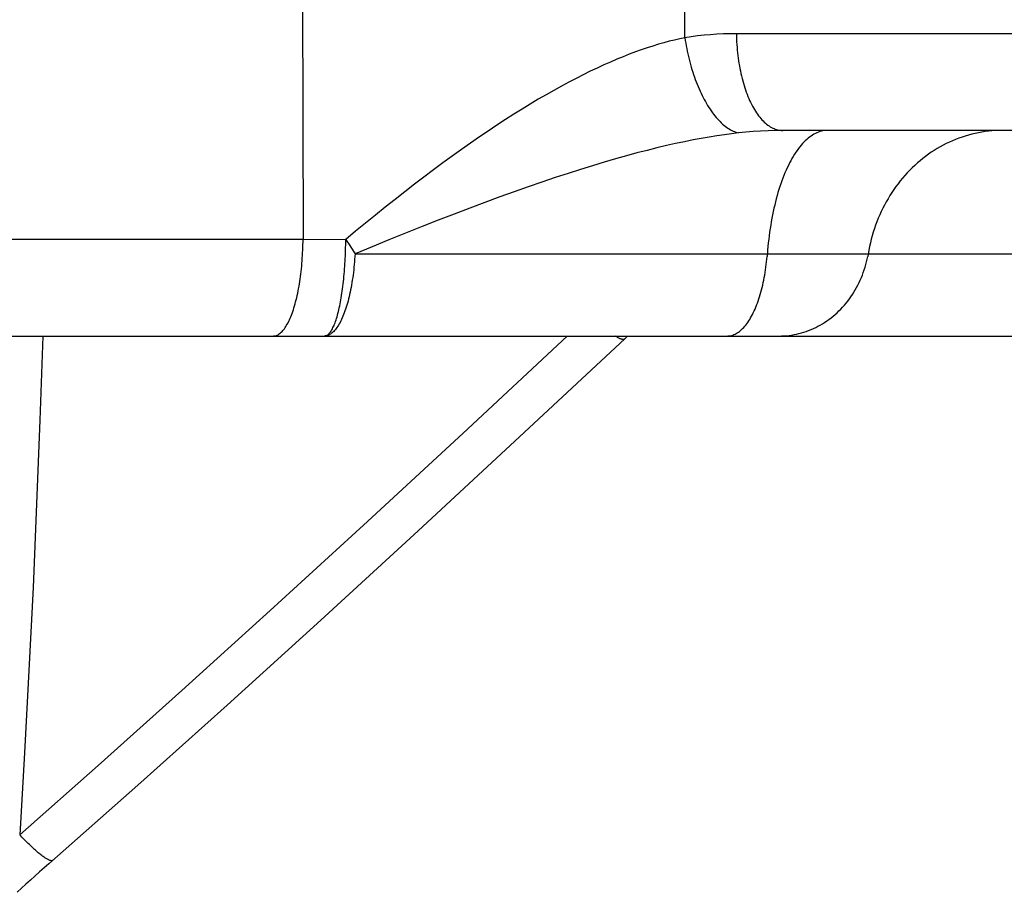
# Model space of a CAD drawing. Header units: millimetres. Extents: x 2060 to 2634, y 1467 to 1764.
# Tile 25 of 64: x 2541.231 to 2542.017, y 1569.789 to 1570.485. Entities that reach past the tile are written whole.
import ezdxf

# ---------------------------------------------------------------- set-up
doc = ezdxf.new("R2010")
doc.units = ezdxf.units.MM

msp = doc.modelspace()

# ---------------------------------------------------------------- linework, layer by layer
at = {"linetype": 'Continuous'}
for p, q in [((2541.45675, 1570.63707), (2541.45739, 1570.31028)), ((2541.76203, 1570.471), (2541.76147, 1570.63707)), ((2541.76203, 1570.471), (2541.75797, 1570.47016)), ((2541.7671, 1570.47176), (2541.76203, 1570.471)), ((2541.76203, 1570.471), (2541.76235, 1570.46884)), ((2541.7722, 1570.47243), (2541.7671, 1570.47176)), ((2541.77732, 1570.47299), (2541.7722, 1570.47243)), ((2541.78245, 1570.47345), (2541.77732, 1570.47299)), ((2541.7876, 1570.47382), (2541.78245, 1570.47345)), ((2541.79276, 1570.47407), (2541.7876, 1570.47382)), ((2541.79793, 1570.47423), (2541.79276, 1570.47407)), ((2541.8031, 1570.47428), (2541.79793, 1570.47423)), ((2542.09099, 1570.47428), (2541.8031, 1570.47428)), ((2541.8031, 1570.47428), (2541.80315, 1570.47209)), ((2541.80315, 1570.47209), (2541.80323, 1570.4699)), ((2541.73192, 1570.46297), (2541.72727, 1570.46139)), ((2541.73647, 1570.46444), (2541.73192, 1570.46297)), ((2541.74094, 1570.46579), (2541.73647, 1570.46444)), ((2541.74532, 1570.46704), (2541.74094, 1570.46579)), ((2541.74961, 1570.46818), (2541.74532, 1570.46704)), ((2541.75383, 1570.46922), (2541.74961, 1570.46818)), ((2541.75797, 1570.47016), (2541.75383, 1570.46922)), ((2541.76235, 1570.46884), (2541.7627, 1570.46668)), ((2541.7627, 1570.46668), (2541.76308, 1570.46452)), ((2541.76308, 1570.46452), (2541.76348, 1570.46238)), ((2541.80323, 1570.4699), (2541.80333, 1570.46772)), ((2541.80333, 1570.46772), (2541.80347, 1570.46554)), ((2541.80347, 1570.46554), (2541.80363, 1570.46338)), ((2541.80363, 1570.46338), (2541.80381, 1570.46122)), ((2541.71275, 1570.45593), (2541.70771, 1570.45387)), ((2541.71769, 1570.45787), (2541.71275, 1570.45593)), ((2541.72253, 1570.45969), (2541.71769, 1570.45787)), ((2541.72727, 1570.46139), (2541.72253, 1570.45969)), ((2541.76348, 1570.46238), (2541.76391, 1570.46024)), ((2541.76391, 1570.46024), (2541.76437, 1570.45811)), ((2541.76437, 1570.45811), (2541.76485, 1570.456)), ((2541.76485, 1570.456), (2541.76536, 1570.45389)), ((2541.80381, 1570.46122), (2541.80403, 1570.45907)), ((2541.80403, 1570.45907), (2541.80427, 1570.45694)), ((2541.80427, 1570.45694), (2541.80454, 1570.45483)), ((2541.80454, 1570.45483), (2541.80484, 1570.45273)), ((2541.69194, 1570.44687), (2541.68647, 1570.44426)), ((2541.6973, 1570.44933), (2541.69194, 1570.44687)), ((2541.70256, 1570.45167), (2541.6973, 1570.44933)), ((2541.70771, 1570.45387), (2541.70256, 1570.45167)), ((2541.76536, 1570.45389), (2541.76589, 1570.45181)), ((2541.76589, 1570.45181), (2541.76645, 1570.44973)), ((2541.76645, 1570.44973), (2541.76704, 1570.44768)), ((2541.76704, 1570.44768), (2541.76764, 1570.44565)), ((2541.80484, 1570.45273), (2541.80516, 1570.45065)), ((2541.80516, 1570.45065), (2541.80551, 1570.44859)), ((2541.80551, 1570.44859), (2541.80589, 1570.44655)), ((2541.68089, 1570.44151), (2541.67519, 1570.43862)), ((2541.68647, 1570.44426), (2541.68089, 1570.44151)), ((2541.76764, 1570.44565), (2541.76827, 1570.44363)), ((2541.76827, 1570.44363), (2541.76893, 1570.44164)), ((2541.76893, 1570.44164), (2541.7696, 1570.43968)), ((2541.7696, 1570.43968), (2541.7703, 1570.43774)), ((2541.80589, 1570.44655), (2541.80629, 1570.44453)), ((2541.80629, 1570.44453), (2541.80672, 1570.44254)), ((2541.80672, 1570.44254), (2541.80717, 1570.44057)), ((2541.80717, 1570.44057), (2541.80765, 1570.43864)), ((2541.66347, 1570.4324), (2541.65744, 1570.42906)), ((2541.66939, 1570.43559), (2541.66347, 1570.4324)), ((2541.67519, 1570.43862), (2541.66939, 1570.43559)), ((2541.7703, 1570.43774), (2541.77102, 1570.43582)), ((2541.77102, 1570.43582), (2541.77176, 1570.43394)), ((2541.77176, 1570.43394), (2541.77252, 1570.43208)), ((2541.77252, 1570.43208), (2541.7733, 1570.43026)), ((2541.80765, 1570.43864), (2541.80815, 1570.43673)), ((2541.80815, 1570.43673), (2541.80867, 1570.43485)), ((2541.80867, 1570.43485), (2541.80922, 1570.433)), ((2541.80922, 1570.433), (2541.8098, 1570.43118)), ((2541.8098, 1570.43118), (2541.81039, 1570.4294)), ((2541.6513, 1570.42557), (2541.64504, 1570.42191)), ((2541.65744, 1570.42906), (2541.6513, 1570.42557)), ((2541.7733, 1570.43026), (2541.7741, 1570.42846)), ((2541.7741, 1570.42846), (2541.77492, 1570.4267)), ((2541.77492, 1570.4267), (2541.77576, 1570.42498)), ((2541.77576, 1570.42498), (2541.77661, 1570.42329)), ((2541.77661, 1570.42329), (2541.77749, 1570.42165)), ((2541.81039, 1570.4294), (2541.81101, 1570.42766)), ((2541.81101, 1570.42766), (2541.81165, 1570.42595)), ((2541.81165, 1570.42595), (2541.81231, 1570.42429)), ((2541.81231, 1570.42429), (2541.813, 1570.42266)), ((2541.63866, 1570.41811), (2541.63217, 1570.41413)), ((2541.64504, 1570.42191), (2541.63866, 1570.41811)), ((2541.77749, 1570.42165), (2541.77837, 1570.42004)), ((2541.77837, 1570.42004), (2541.77928, 1570.41847)), ((2541.77928, 1570.41847), (2541.78019, 1570.41694)), ((2541.78019, 1570.41694), (2541.78113, 1570.41545)), ((2541.78113, 1570.41545), (2541.78207, 1570.41401)), ((2541.813, 1570.42266), (2541.8137, 1570.42107)), ((2541.8137, 1570.42107), (2541.81442, 1570.41952)), ((2541.81442, 1570.41952), (2541.81516, 1570.41802)), ((2541.81516, 1570.41802), (2541.81593, 1570.41656)), ((2541.81593, 1570.41656), (2541.81671, 1570.41515)), ((2541.62556, 1570.41), (2541.61884, 1570.40571)), ((2541.63217, 1570.41413), (2541.62556, 1570.41)), ((2541.78207, 1570.41401), (2541.78303, 1570.41261)), ((2541.78303, 1570.41261), (2541.784, 1570.41126)), ((2541.784, 1570.41126), (2541.78498, 1570.40995)), ((2541.78498, 1570.40995), (2541.78598, 1570.4087)), ((2541.78598, 1570.4087), (2541.78698, 1570.40749)), ((2541.81671, 1570.41515), (2541.8175, 1570.41379)), ((2541.8175, 1570.41379), (2541.81832, 1570.41247)), ((2541.81832, 1570.41247), (2541.81915, 1570.4112)), ((2541.81915, 1570.4112), (2541.82, 1570.40998)), ((2541.82, 1570.40998), (2541.82086, 1570.40881)), ((2541.82086, 1570.40881), (2541.82173, 1570.40769)), ((2541.82173, 1570.40769), (2541.82263, 1570.40662)), ((2541.61201, 1570.40125), (2541.60508, 1570.39663)), ((2541.61884, 1570.40571), (2541.61201, 1570.40125)), ((2541.78698, 1570.40749), (2541.78799, 1570.40633)), ((2541.78799, 1570.40633), (2541.78901, 1570.40522)), ((2541.78901, 1570.40522), (2541.79004, 1570.40416)), ((2541.79004, 1570.40416), (2541.79107, 1570.40316)), ((2541.79107, 1570.40316), (2541.79211, 1570.4022)), ((2541.79211, 1570.4022), (2541.79316, 1570.4013)), ((2541.79316, 1570.4013), (2541.79421, 1570.40046)), ((2541.79421, 1570.40046), (2541.79526, 1570.39967)), ((2541.79526, 1570.39967), (2541.79632, 1570.39893)), ((2541.82263, 1570.40662), (2541.82353, 1570.40561)), ((2541.82353, 1570.40561), (2541.82445, 1570.40465)), ((2541.82445, 1570.40465), (2541.82537, 1570.40375)), ((2541.82537, 1570.40375), (2541.82631, 1570.4029)), ((2541.82631, 1570.4029), (2541.82726, 1570.4021)), ((2541.82726, 1570.4021), (2541.82822, 1570.40136)), ((2541.82822, 1570.40136), (2541.82919, 1570.40068)), ((2541.82919, 1570.40068), (2541.83017, 1570.40006)), ((2541.83017, 1570.40006), (2541.83115, 1570.3995)), ((2541.59804, 1570.39185), (2541.5909, 1570.38691)), ((2541.60508, 1570.39663), (2541.59804, 1570.39185)), ((2541.78144, 1570.39181), (2541.77509, 1570.3907)), ((2541.78758, 1570.3928), (2541.78144, 1570.39181)), ((2541.7935, 1570.39368), (2541.78758, 1570.3928)), ((2541.79924, 1570.39444), (2541.7935, 1570.39368)), ((2541.79632, 1570.39893), (2541.79738, 1570.39825)), ((2541.79738, 1570.39825), (2541.79844, 1570.39763)), ((2541.79844, 1570.39763), (2541.7995, 1570.39707)), ((2541.80478, 1570.3951), (2541.79924, 1570.39444)), ((2541.7995, 1570.39707), (2541.80056, 1570.39656)), ((2541.80056, 1570.39656), (2541.80162, 1570.39611)), ((2541.80162, 1570.39611), (2541.80268, 1570.39571)), ((2541.80268, 1570.39571), (2541.80373, 1570.39538)), ((2541.80373, 1570.39538), (2541.80478, 1570.3951)), ((2541.81064, 1570.3957), (2541.80478, 1570.3951)), ((2541.81653, 1570.39619), (2541.81064, 1570.3957)), ((2541.82244, 1570.39658), (2541.81653, 1570.39619)), ((2541.82837, 1570.39685), (2541.82244, 1570.39658)), ((2541.8343, 1570.39702), (2541.82837, 1570.39685)), ((2541.83115, 1570.3995), (2541.83214, 1570.39899)), ((2541.83214, 1570.39899), (2541.83314, 1570.39854)), ((2541.83314, 1570.39854), (2541.83414, 1570.39815)), ((2541.83414, 1570.39815), (2541.83515, 1570.39782)), ((2541.84023, 1570.39707), (2541.8343, 1570.39702)), ((2541.83515, 1570.39782), (2541.83616, 1570.39755)), ((2541.83616, 1570.39755), (2541.83718, 1570.39734)), ((2541.83718, 1570.39734), (2541.83819, 1570.39719)), ((2541.83819, 1570.39719), (2541.83921, 1570.3971)), ((2541.83921, 1570.3971), (2541.84023, 1570.39707)), ((2542.78356, 1570.39707), (2541.84023, 1570.39707)), ((2541.86268, 1570.39263), (2541.86151, 1570.39179)), ((2541.86385, 1570.39339), (2541.86268, 1570.39263)), ((2541.86503, 1570.39409), (2541.86385, 1570.39339)), ((2541.86621, 1570.39471), (2541.86503, 1570.39409)), ((2541.8674, 1570.39526), (2541.86621, 1570.39471)), ((2541.8686, 1570.39574), (2541.8674, 1570.39526)), ((2541.8698, 1570.39615), (2541.8686, 1570.39574)), ((2541.87101, 1570.39648), (2541.8698, 1570.39615)), ((2541.87221, 1570.39674), (2541.87101, 1570.39648)), ((2541.87342, 1570.39692), (2541.87221, 1570.39674)), ((2541.87464, 1570.39703), (2541.87342, 1570.39692)), ((2541.87585, 1570.39707), (2541.87464, 1570.39703)), ((2541.98573, 1570.39263), (2541.98315, 1570.39179)), ((2541.98834, 1570.39339), (2541.98573, 1570.39263)), ((2541.99095, 1570.39409), (2541.98834, 1570.39339)), ((2541.99359, 1570.39471), (2541.99095, 1570.39409)), ((2541.99623, 1570.39526), (2541.99359, 1570.39471)), ((2541.99889, 1570.39574), (2541.99623, 1570.39526)), ((2542.00156, 1570.39615), (2541.99889, 1570.39574)), ((2542.00424, 1570.39648), (2542.00156, 1570.39615)), ((2542.00692, 1570.39674), (2542.00424, 1570.39648)), ((2542.00961, 1570.39692), (2542.00692, 1570.39674)), ((2542.0123, 1570.39703), (2542.00961, 1570.39692)), ((2542.01499, 1570.39707), (2542.0123, 1570.39703)), ((2541.5909, 1570.38691), (2541.58366, 1570.38182)), ((2541.74734, 1570.38495), (2541.73977, 1570.38315)), ((2541.75465, 1570.38659), (2541.74734, 1570.38495)), ((2541.7617, 1570.38809), (2541.75465, 1570.38659)), ((2541.76851, 1570.38946), (2541.7617, 1570.38809)), ((2541.77509, 1570.3907), (2541.76851, 1570.38946)), ((2541.85366, 1570.38398), (2541.85258, 1570.38259)), ((2541.85474, 1570.38529), (2541.85366, 1570.38398)), ((2541.85584, 1570.38655), (2541.85474, 1570.38529)), ((2541.85696, 1570.38773), (2541.85584, 1570.38655)), ((2541.85808, 1570.38885), (2541.85696, 1570.38773)), ((2541.85921, 1570.3899), (2541.85808, 1570.38885)), ((2541.86036, 1570.39088), (2541.85921, 1570.3899)), ((2541.86151, 1570.39179), (2541.86036, 1570.39088)), ((2541.9657, 1570.38398), (2541.96331, 1570.38259)), ((2541.96811, 1570.38529), (2541.9657, 1570.38398)), ((2541.97055, 1570.38655), (2541.96811, 1570.38529)), ((2541.97302, 1570.38773), (2541.97055, 1570.38655)), ((2541.97552, 1570.38885), (2541.97302, 1570.38773)), ((2541.97804, 1570.3899), (2541.97552, 1570.38885)), ((2541.98058, 1570.39088), (2541.97804, 1570.3899)), ((2541.98315, 1570.39179), (2541.98058, 1570.39088)), ((2541.57633, 1570.37657), (2541.56891, 1570.37117)), ((2541.58366, 1570.38182), (2541.57633, 1570.37657)), ((2541.71539, 1570.37683), (2541.70668, 1570.37438)), ((2541.7238, 1570.3791), (2541.71539, 1570.37683)), ((2541.73193, 1570.3812), (2541.7238, 1570.3791)), ((2541.73977, 1570.38315), (2541.73193, 1570.3812)), ((2541.84844, 1570.37641), (2541.84745, 1570.3747)), ((2541.84945, 1570.37805), (2541.84844, 1570.37641)), ((2541.85048, 1570.37962), (2541.84945, 1570.37805)), ((2541.85153, 1570.38114), (2541.85048, 1570.37962)), ((2541.85258, 1570.38259), (2541.85153, 1570.38114)), ((2541.95411, 1570.37641), (2541.9519, 1570.3747)), ((2541.95636, 1570.37805), (2541.95411, 1570.37641)), ((2541.95864, 1570.37962), (2541.95636, 1570.37805)), ((2541.96096, 1570.38114), (2541.95864, 1570.37962)), ((2541.96331, 1570.38259), (2541.96096, 1570.38114)), ((2541.56891, 1570.37117), (2541.56142, 1570.36562)), ((2541.68837, 1570.36897), (2541.67874, 1570.36599)), ((2541.69768, 1570.37177), (2541.68837, 1570.36897)), ((2541.70668, 1570.37438), (2541.69768, 1570.37177)), ((2541.84457, 1570.36924), (2541.84365, 1570.36731)), ((2541.84551, 1570.37112), (2541.84457, 1570.36924)), ((2541.84647, 1570.37294), (2541.84551, 1570.37112)), ((2541.84745, 1570.3747), (2541.84647, 1570.37294)), ((2541.94551, 1570.36924), (2541.94346, 1570.36731)), ((2541.9476, 1570.37112), (2541.94551, 1570.36924)), ((2541.94973, 1570.37294), (2541.9476, 1570.37112)), ((2541.9519, 1570.3747), (2541.94973, 1570.37294)), ((2541.56142, 1570.36562), (2541.55384, 1570.35993)), ((2541.66881, 1570.36282), (2541.65855, 1570.35945)), ((2541.67874, 1570.36599), (2541.66881, 1570.36282)), ((2541.841, 1570.36118), (2541.84017, 1570.35903)), ((2541.84186, 1570.36327), (2541.841, 1570.36118)), ((2541.84275, 1570.36532), (2541.84186, 1570.36327)), ((2541.84365, 1570.36731), (2541.84275, 1570.36532)), ((2541.93759, 1570.36118), (2541.93572, 1570.35903)), ((2541.9395, 1570.36327), (2541.93759, 1570.36118)), ((2541.94146, 1570.36532), (2541.9395, 1570.36327)), ((2541.94346, 1570.36731), (2541.94146, 1570.36532)), ((2541.5462, 1570.35411), (2541.5385, 1570.34816)), ((2541.55384, 1570.35993), (2541.5462, 1570.35411)), ((2541.64798, 1570.35589), (2541.63708, 1570.35213)), ((2541.65855, 1570.35945), (2541.64798, 1570.35589)), ((2541.83855, 1570.35458), (2541.83778, 1570.35228)), ((2541.83935, 1570.35683), (2541.83855, 1570.35458)), ((2541.84017, 1570.35903), (2541.83935, 1570.35683)), ((2541.93214, 1570.35458), (2541.93043, 1570.35228)), ((2541.93391, 1570.35683), (2541.93214, 1570.35458)), ((2541.93572, 1570.35903), (2541.93391, 1570.35683)), ((2541.5385, 1570.34816), (2541.53075, 1570.34209)), ((2541.62586, 1570.34818), (2541.61433, 1570.34402)), ((2541.63708, 1570.35213), (2541.62586, 1570.34818)), ((2541.83561, 1570.34511), (2541.83494, 1570.34264)), ((2541.83631, 1570.34755), (2541.83561, 1570.34511)), ((2541.83703, 1570.34993), (2541.83631, 1570.34755)), ((2541.83778, 1570.35228), (2541.83703, 1570.34993)), ((2541.9256, 1570.34511), (2541.9241, 1570.34264)), ((2541.92716, 1570.34755), (2541.9256, 1570.34511)), ((2541.92877, 1570.34993), (2541.92716, 1570.34755)), ((2541.93043, 1570.35228), (2541.92877, 1570.34993)), ((2541.53075, 1570.34209), (2541.52295, 1570.33591)), ((2541.60249, 1570.33967), (2541.59034, 1570.33512)), ((2541.61433, 1570.34402), (2541.60249, 1570.33967)), ((2541.83366, 1570.33757), (2541.83306, 1570.33498)), ((2541.83429, 1570.34013), (2541.83366, 1570.33757)), ((2541.83494, 1570.34264), (2541.83429, 1570.34013)), ((2541.92127, 1570.33757), (2541.91995, 1570.33498)), ((2541.92266, 1570.34013), (2541.92127, 1570.33757)), ((2541.9241, 1570.34264), (2541.92266, 1570.34013)), ((2541.51512, 1570.32961), (2541.50725, 1570.32322)), ((2541.52295, 1570.33591), (2541.51512, 1570.32961)), ((2541.57792, 1570.33039), (2541.56524, 1570.32548)), ((2541.59034, 1570.33512), (2541.57792, 1570.33039)), ((2541.83195, 1570.3297), (2541.83143, 1570.327)), ((2541.83249, 1570.33236), (2541.83195, 1570.3297)), ((2541.83306, 1570.33498), (2541.83249, 1570.33236)), ((2541.91746, 1570.3297), (2541.91631, 1570.327)), ((2541.91868, 1570.33236), (2541.91746, 1570.3297)), ((2541.91995, 1570.33498), (2541.91868, 1570.33236)), ((2541.50725, 1570.32322), (2541.49934, 1570.31675)), ((2541.56524, 1570.32548), (2541.55233, 1570.3204)), ((2541.83047, 1570.32153), (2541.83004, 1570.31875)), ((2541.83094, 1570.32428), (2541.83047, 1570.32153)), ((2541.83143, 1570.327), (2541.83094, 1570.32428)), ((2541.91419, 1570.32153), (2541.91323, 1570.31875)), ((2541.91522, 1570.32428), (2541.91419, 1570.32153)), ((2541.91631, 1570.327), (2541.91522, 1570.32428)), ((2541.49934, 1570.31675), (2541.49141, 1570.31019)), ((2541.53922, 1570.31517), (2541.52592, 1570.3098)), ((2541.55233, 1570.3204), (2541.53922, 1570.31517)), ((2541.82963, 1570.31594), (2541.82925, 1570.31311)), ((2541.83004, 1570.31875), (2541.82963, 1570.31594)), ((2541.91232, 1570.31594), (2541.91148, 1570.31311)), ((2541.91323, 1570.31875), (2541.91232, 1570.31594)), ((2538.8611, 1570.31028), (2541.45739, 1570.31028)), ((2541.45724, 1570.30372), (2541.45731, 1570.3059)), ((2541.45731, 1570.3059), (2541.45736, 1570.30809)), ((2541.45736, 1570.30809), (2541.45739, 1570.31028)), ((2541.45739, 1570.31028), (2541.49141, 1570.31019)), ((2541.49134, 1570.30364), (2541.49139, 1570.30582)), ((2541.49139, 1570.30582), (2541.49143, 1570.308)), ((2541.49143, 1570.308), (2541.49146, 1570.31019)), ((2541.49146, 1570.31019), (2541.49236, 1570.30882)), ((2541.49236, 1570.30882), (2541.49421, 1570.30598)), ((2541.49421, 1570.30598), (2541.49608, 1570.30306)), ((2541.52592, 1570.3098), (2541.51249, 1570.3043)), ((2541.82858, 1570.30739), (2541.82829, 1570.3045)), ((2541.8289, 1570.31026), (2541.82858, 1570.30739)), ((2541.82925, 1570.31311), (2541.8289, 1570.31026)), ((2541.90999, 1570.30739), (2541.90935, 1570.3045)), ((2541.91071, 1570.31026), (2541.90999, 1570.30739)), ((2541.91148, 1570.31311), (2541.91071, 1570.31026)), ((2541.45693, 1570.29722), (2541.45705, 1570.29938)), ((2541.45705, 1570.29938), (2541.45715, 1570.30154)), ((2541.45715, 1570.30154), (2541.45724, 1570.30372)), ((2541.49112, 1570.29715), (2541.49121, 1570.2993)), ((2541.49121, 1570.2993), (2541.49128, 1570.30147)), ((2541.49128, 1570.30147), (2541.49134, 1570.30364)), ((2541.49608, 1570.30306), (2541.49793, 1570.30013)), ((2541.49793, 1570.30013), (2541.49884, 1570.29867)), ((2541.49884, 1570.29867), (2541.49871, 1570.29649)), ((2541.51249, 1570.3043), (2541.49891, 1570.29867)), ((2541.49891, 1570.29867), (2542.0534, 1570.29867)), ((2541.82803, 1570.30159), (2541.82762, 1570.29649)), ((2541.82829, 1570.3045), (2541.82803, 1570.30159)), ((2541.90876, 1570.30159), (2541.90786, 1570.29649)), ((2541.90935, 1570.3045), (2541.90876, 1570.30159)), ((2541.45627, 1570.28873), (2541.45646, 1570.29083)), ((2541.45646, 1570.29083), (2541.45663, 1570.29294)), ((2541.45663, 1570.29294), (2541.45679, 1570.29507)), ((2541.45679, 1570.29507), (2541.45693, 1570.29722)), ((2541.49067, 1570.28867), (2541.4908, 1570.29077)), ((2541.4908, 1570.29077), (2541.49092, 1570.29288)), ((2541.49092, 1570.29288), (2541.49103, 1570.29501)), ((2541.49103, 1570.29501), (2541.49112, 1570.29715)), ((2541.49819, 1570.29003), (2541.49798, 1570.28791)), ((2541.49838, 1570.29217), (2541.49819, 1570.29003)), ((2541.49855, 1570.29432), (2541.49838, 1570.29217)), ((2541.49871, 1570.29649), (2541.49855, 1570.29432)), ((2541.82668, 1570.28791), (2541.82695, 1570.29003)), ((2541.82695, 1570.29003), (2541.8272, 1570.29217)), ((2541.8272, 1570.29217), (2541.82742, 1570.29432)), ((2541.82742, 1570.29432), (2541.82762, 1570.29649)), ((2541.90575, 1570.28791), (2541.90636, 1570.29003)), ((2541.90636, 1570.29003), (2541.90691, 1570.29217)), ((2541.90691, 1570.29217), (2541.90741, 1570.29432)), ((2541.90741, 1570.29432), (2541.90786, 1570.29649)), ((2541.45533, 1570.28053), (2541.45559, 1570.28255)), ((2541.45559, 1570.28255), (2541.45583, 1570.28459)), ((2541.45583, 1570.28459), (2541.45606, 1570.28665)), ((2541.45606, 1570.28665), (2541.45627, 1570.28873)), ((2541.49002, 1570.28048), (2541.4902, 1570.28249)), ((2541.4902, 1570.28249), (2541.49037, 1570.28453)), ((2541.49037, 1570.28453), (2541.49053, 1570.28659)), ((2541.49053, 1570.28659), (2541.49067, 1570.28867)), ((2541.49751, 1570.28373), (2541.49725, 1570.28167)), ((2541.49776, 1570.28581), (2541.49751, 1570.28373)), ((2541.49798, 1570.28791), (2541.49776, 1570.28581)), ((2541.82571, 1570.28167), (2541.82606, 1570.28373)), ((2541.82606, 1570.28373), (2541.82638, 1570.28581)), ((2541.82638, 1570.28581), (2541.82668, 1570.28791)), ((2541.90362, 1570.28167), (2541.90438, 1570.28373)), ((2541.90438, 1570.28373), (2541.9051, 1570.28581)), ((2541.9051, 1570.28581), (2541.90575, 1570.28791)), ((2541.45414, 1570.27273), (2541.45446, 1570.27464)), ((2541.45446, 1570.27464), (2541.45477, 1570.27657)), ((2541.45477, 1570.27657), (2541.45506, 1570.27854)), ((2541.45506, 1570.27854), (2541.45533, 1570.28053)), ((2541.48918, 1570.27268), (2541.48941, 1570.27459)), ((2541.48941, 1570.27459), (2541.48962, 1570.27652)), ((2541.48962, 1570.27652), (2541.48983, 1570.27849)), ((2541.48983, 1570.27849), (2541.49002, 1570.28048)), ((2541.49636, 1570.27565), (2541.49602, 1570.2737)), ((2541.49667, 1570.27763), (2541.49636, 1570.27565)), ((2541.49697, 1570.27964), (2541.49667, 1570.27763)), ((2541.49725, 1570.28167), (2541.49697, 1570.27964)), ((2541.82411, 1570.2737), (2541.82455, 1570.27565)), ((2541.82455, 1570.27565), (2541.82496, 1570.27763)), ((2541.82496, 1570.27763), (2541.82535, 1570.27964)), ((2541.82535, 1570.27964), (2541.82571, 1570.28167)), ((2541.90006, 1570.2737), (2541.90102, 1570.27565)), ((2541.90102, 1570.27565), (2541.90194, 1570.27763)), ((2541.90194, 1570.27763), (2541.90281, 1570.27964)), ((2541.90281, 1570.27964), (2541.90362, 1570.28167)), ((2541.45269, 1570.2654), (2541.45308, 1570.26718)), ((2541.45308, 1570.26718), (2541.45344, 1570.269)), ((2541.45344, 1570.269), (2541.4538, 1570.27085)), ((2541.4538, 1570.27085), (2541.45414, 1570.27273)), ((2541.48815, 1570.26537), (2541.48842, 1570.26715)), ((2541.48842, 1570.26715), (2541.48869, 1570.26896)), ((2541.48869, 1570.26896), (2541.48894, 1570.2708)), ((2541.48894, 1570.2708), (2541.48918, 1570.27268)), ((2541.49453, 1570.26622), (2541.49412, 1570.26443)), ((2541.49493, 1570.26804), (2541.49453, 1570.26622)), ((2541.49531, 1570.26989), (2541.49493, 1570.26804)), ((2541.49568, 1570.27178), (2541.49531, 1570.26989)), ((2541.49602, 1570.2737), (2541.49568, 1570.27178)), ((2541.82162, 1570.26443), (2541.82216, 1570.26622)), ((2541.82216, 1570.26622), (2541.82268, 1570.26804)), ((2541.82268, 1570.26804), (2541.82318, 1570.26989)), ((2541.82318, 1570.26989), (2541.82365, 1570.27178)), ((2541.82365, 1570.27178), (2541.82411, 1570.2737)), ((2541.89452, 1570.26443), (2541.89572, 1570.26622)), ((2541.89572, 1570.26622), (2541.89687, 1570.26804)), ((2541.89687, 1570.26804), (2541.89798, 1570.26989)), ((2541.89798, 1570.26989), (2541.89905, 1570.27178)), ((2541.89905, 1570.27178), (2541.90006, 1570.2737)), ((2541.45056, 1570.25707), (2541.45102, 1570.25866)), ((2541.45102, 1570.25866), (2541.45146, 1570.26029)), ((2541.45146, 1570.26029), (2541.45188, 1570.26195)), ((2541.45188, 1570.26195), (2541.45229, 1570.26366)), ((2541.45229, 1570.26366), (2541.45269, 1570.2654)), ((2541.48662, 1570.25704), (2541.48695, 1570.25863)), ((2541.48695, 1570.25863), (2541.48726, 1570.26025)), ((2541.48726, 1570.26025), (2541.48757, 1570.26192)), ((2541.48757, 1570.26192), (2541.48786, 1570.26362)), ((2541.48786, 1570.26362), (2541.48815, 1570.26537)), ((2541.49279, 1570.25931), (2541.49232, 1570.25768)), ((2541.49325, 1570.26098), (2541.49279, 1570.25931)), ((2541.49369, 1570.26269), (2541.49325, 1570.26098)), ((2541.49412, 1570.26443), (2541.49369, 1570.26269)), ((2541.81926, 1570.25768), (2541.81988, 1570.25931)), ((2541.81988, 1570.25931), (2541.82048, 1570.26098)), ((2541.82048, 1570.26098), (2541.82106, 1570.26269)), ((2541.82106, 1570.26269), (2541.82162, 1570.26443)), ((2541.88928, 1570.25768), (2541.89066, 1570.25931)), ((2541.89066, 1570.25931), (2541.89199, 1570.26098)), ((2541.89199, 1570.26098), (2541.89327, 1570.26269)), ((2541.89327, 1570.26269), (2541.89452, 1570.26443)), ((2541.44811, 1570.24979), (2541.44863, 1570.25115)), ((2541.44863, 1570.25115), (2541.44913, 1570.25256)), ((2541.44913, 1570.25256), (2541.44962, 1570.25402)), ((2541.44962, 1570.25402), (2541.4501, 1570.25552)), ((2541.4501, 1570.25552), (2541.45056, 1570.25707)), ((2541.48486, 1570.24976), (2541.48523, 1570.25113)), ((2541.48523, 1570.25113), (2541.48559, 1570.25254)), ((2541.48559, 1570.25254), (2541.48595, 1570.254)), ((2541.48595, 1570.254), (2541.48629, 1570.2555)), ((2541.48629, 1570.2555), (2541.48662, 1570.25704)), ((2541.4903, 1570.25162), (2541.48976, 1570.25022)), ((2541.49082, 1570.25307), (2541.4903, 1570.25162)), ((2541.49133, 1570.25456), (2541.49082, 1570.25307)), ((2541.49183, 1570.2561), (2541.49133, 1570.25456)), ((2541.49232, 1570.25768), (2541.49183, 1570.2561)), ((2541.81591, 1570.25022), (2541.81661, 1570.25162)), ((2541.81661, 1570.25162), (2541.8173, 1570.25307)), ((2541.8173, 1570.25307), (2541.81797, 1570.25456)), ((2541.81797, 1570.25456), (2541.81862, 1570.2561)), ((2541.81862, 1570.2561), (2541.81926, 1570.25768)), ((2541.88184, 1570.25022), (2541.8834, 1570.25162)), ((2541.8834, 1570.25162), (2541.88493, 1570.25307)), ((2541.88493, 1570.25307), (2541.88642, 1570.25456)), ((2541.88642, 1570.25456), (2541.88787, 1570.2561)), ((2541.88787, 1570.2561), (2541.88928, 1570.25768)), ((2541.44423, 1570.24161), (2541.44482, 1570.24262)), ((2541.44482, 1570.24262), (2541.44539, 1570.24369)), ((2541.44539, 1570.24369), (2541.44595, 1570.24481)), ((2541.44595, 1570.24481), (2541.44651, 1570.24598)), ((2541.44651, 1570.24598), (2541.44705, 1570.2472)), ((2541.44705, 1570.2472), (2541.44759, 1570.24847)), ((2541.44759, 1570.24847), (2541.44811, 1570.24979)), ((2541.48208, 1570.2416), (2541.4825, 1570.24261)), ((2541.4825, 1570.24261), (2541.48291, 1570.24368)), ((2541.48291, 1570.24368), (2541.48332, 1570.24479)), ((2541.48332, 1570.24479), (2541.48371, 1570.24596)), ((2541.48371, 1570.24596), (2541.4841, 1570.24718)), ((2541.4841, 1570.24718), (2541.48449, 1570.24845)), ((2541.48449, 1570.24845), (2541.48486, 1570.24976)), ((2541.4863, 1570.24288), (2541.48569, 1570.24184)), ((2541.4869, 1570.24397), (2541.4863, 1570.24288)), ((2541.48749, 1570.24512), (2541.4869, 1570.24397)), ((2541.48808, 1570.24632), (2541.48749, 1570.24512)), ((2541.48865, 1570.24757), (2541.48808, 1570.24632)), ((2541.48921, 1570.24887), (2541.48865, 1570.24757)), ((2541.48976, 1570.25022), (2541.48921, 1570.24887)), ((2541.81058, 1570.24184), (2541.81138, 1570.24288)), ((2541.81138, 1570.24288), (2541.81217, 1570.24397)), ((2541.81217, 1570.24397), (2541.81295, 1570.24512)), ((2541.81295, 1570.24512), (2541.81371, 1570.24632)), ((2541.81371, 1570.24632), (2541.81446, 1570.24757)), ((2541.81446, 1570.24757), (2541.81519, 1570.24887)), ((2541.81519, 1570.24887), (2541.81591, 1570.25022)), ((2541.87001, 1570.24184), (2541.87179, 1570.24288)), ((2541.87179, 1570.24288), (2541.87354, 1570.24397)), ((2541.87354, 1570.24397), (2541.87526, 1570.24512)), ((2541.87526, 1570.24512), (2541.87695, 1570.24632)), ((2541.87695, 1570.24632), (2541.87862, 1570.24757)), ((2541.87862, 1570.24757), (2541.88025, 1570.24887)), ((2541.88025, 1570.24887), (2541.88184, 1570.25022)), ((2541.43804, 1570.23454), (2541.43869, 1570.23499)), ((2541.43869, 1570.23499), (2541.43932, 1570.2355)), ((2541.43932, 1570.2355), (2541.43996, 1570.23606)), ((2541.43996, 1570.23606), (2541.44059, 1570.23668)), ((2541.44059, 1570.23668), (2541.44121, 1570.23736)), ((2541.44121, 1570.23736), (2541.44183, 1570.2381)), ((2541.44183, 1570.2381), (2541.44244, 1570.2389)), ((2541.44244, 1570.2389), (2541.44305, 1570.23975)), ((2541.44305, 1570.23975), (2541.44364, 1570.24065)), ((2541.44364, 1570.24065), (2541.44423, 1570.24161)), ((2541.47766, 1570.23454), (2541.47812, 1570.23499)), ((2541.47812, 1570.23499), (2541.47857, 1570.23549)), ((2541.47857, 1570.23549), (2541.47903, 1570.23606)), ((2541.47903, 1570.23606), (2541.47948, 1570.23668)), ((2541.47985, 1570.23504), (2541.47917, 1570.23458)), ((2541.47948, 1570.23668), (2541.47992, 1570.23736)), ((2541.48052, 1570.23556), (2541.47985, 1570.23504)), ((2541.47992, 1570.23736), (2541.48036, 1570.23809)), ((2541.48036, 1570.23809), (2541.4808, 1570.23889)), ((2541.48119, 1570.23614), (2541.48052, 1570.23556)), ((2541.4808, 1570.23889), (2541.48124, 1570.23974)), ((2541.48185, 1570.23678), (2541.48119, 1570.23614)), ((2541.48124, 1570.23974), (2541.48166, 1570.24064)), ((2541.48166, 1570.24064), (2541.48208, 1570.2416)), ((2541.48251, 1570.23748), (2541.48185, 1570.23678)), ((2541.48316, 1570.23824), (2541.48251, 1570.23748)), ((2541.4838, 1570.23905), (2541.48316, 1570.23824)), ((2541.48444, 1570.23992), (2541.4838, 1570.23905)), ((2541.48507, 1570.24085), (2541.48444, 1570.23992)), ((2541.48569, 1570.24184), (2541.48507, 1570.24085)), ((2541.80206, 1570.23458), (2541.80294, 1570.23504)), ((2541.80294, 1570.23504), (2541.80382, 1570.23556)), ((2541.80382, 1570.23556), (2541.8047, 1570.23614)), ((2541.8047, 1570.23614), (2541.80556, 1570.23678)), ((2541.80556, 1570.23678), (2541.80642, 1570.23748)), ((2541.80642, 1570.23748), (2541.80727, 1570.23824)), ((2541.80727, 1570.23824), (2541.80812, 1570.23905)), ((2541.80812, 1570.23905), (2541.80895, 1570.23992)), ((2541.80895, 1570.23992), (2541.80977, 1570.24085)), ((2541.80977, 1570.24085), (2541.81058, 1570.24184)), ((2541.85107, 1570.23458), (2541.85304, 1570.23504)), ((2541.85304, 1570.23504), (2541.85499, 1570.23556)), ((2541.85499, 1570.23556), (2541.85693, 1570.23614)), ((2541.85693, 1570.23614), (2541.85886, 1570.23678)), ((2541.85886, 1570.23678), (2541.86077, 1570.23748)), ((2541.86077, 1570.23748), (2541.86266, 1570.23824)), ((2541.86266, 1570.23824), (2541.86453, 1570.23905)), ((2541.86453, 1570.23905), (2541.86638, 1570.23992)), ((2541.86638, 1570.23992), (2541.86821, 1570.24085)), ((2541.86821, 1570.24085), (2541.87001, 1570.24184)), ((2538.85841, 1570.23307), (2542.0534, 1570.23307)), ((2541.24963, 1570.23307), (2541.24739, 1570.16591)), ((2541.43348, 1570.23307), (2541.43414, 1570.2331)), ((2541.43414, 1570.2331), (2541.43479, 1570.23319)), ((2541.43479, 1570.23319), (2541.43545, 1570.23334)), ((2541.43545, 1570.23334), (2541.4361, 1570.23355)), ((2541.4361, 1570.23355), (2541.43675, 1570.23382)), ((2541.43675, 1570.23382), (2541.4374, 1570.23415)), ((2541.4374, 1570.23415), (2541.43804, 1570.23454)), ((2541.47505, 1570.2331), (2541.47436, 1570.23307)), ((2541.47436, 1570.23307), (2541.47484, 1570.2331)), ((2541.47484, 1570.2331), (2541.47531, 1570.23319)), ((2541.47574, 1570.23319), (2541.47505, 1570.2331)), ((2541.47531, 1570.23319), (2541.47579, 1570.23334)), ((2541.47643, 1570.23335), (2541.47574, 1570.23319)), ((2541.47579, 1570.23334), (2541.47626, 1570.23355)), ((2541.47626, 1570.23355), (2541.47673, 1570.23382)), ((2541.47712, 1570.23356), (2541.47643, 1570.23335)), ((2541.47673, 1570.23382), (2541.47719, 1570.23415)), ((2541.47781, 1570.23384), (2541.47712, 1570.23356)), ((2541.47719, 1570.23415), (2541.47766, 1570.23454)), ((2541.47849, 1570.23418), (2541.47781, 1570.23384)), ((2541.47917, 1570.23458), (2541.47849, 1570.23418)), ((2541.58474, 1570.15532), (2541.66823, 1570.23307)), ((2541.71404, 1570.23083), (2541.63011, 1570.15254)), ((2541.70709, 1570.23268), (2541.70648, 1570.23307)), ((2541.70769, 1570.23232), (2541.70709, 1570.23268)), ((2541.70826, 1570.23199), (2541.70769, 1570.23232)), ((2541.7088, 1570.23168), (2541.70826, 1570.23199)), ((2541.70933, 1570.23141), (2541.7088, 1570.23168)), ((2541.70983, 1570.23116), (2541.70933, 1570.23141)), ((2541.71031, 1570.23095), (2541.70983, 1570.23116)), ((2541.71076, 1570.23077), (2541.71031, 1570.23095)), ((2541.71119, 1570.23061), (2541.71076, 1570.23077)), ((2541.71159, 1570.23049), (2541.71119, 1570.23061)), ((2541.71196, 1570.2304), (2541.71159, 1570.23049)), ((2541.71231, 1570.23034), (2541.71196, 1570.2304)), ((2541.71263, 1570.23031), (2541.71231, 1570.23034)), ((2541.71292, 1570.23031), (2541.71263, 1570.23031)), ((2541.71319, 1570.23034), (2541.71292, 1570.23031)), ((2541.71343, 1570.2304), (2541.71319, 1570.23034)), ((2541.71364, 1570.23049), (2541.71343, 1570.2304)), ((2541.71382, 1570.23062), (2541.71364, 1570.23049)), ((2541.71387, 1570.23066), (2541.71382, 1570.23062)), ((2541.71469, 1570.23144), (2541.71404, 1570.23083)), ((2541.71532, 1570.23206), (2541.71469, 1570.23144)), ((2541.71595, 1570.23268), (2541.71532, 1570.23206)), ((2541.71633, 1570.23307), (2541.71595, 1570.23268)), ((2541.79576, 1570.23307), (2541.79666, 1570.2331)), ((2541.79666, 1570.2331), (2541.79757, 1570.23319)), ((2541.79757, 1570.23319), (2541.79847, 1570.23335)), ((2541.79847, 1570.23335), (2541.79937, 1570.23356)), ((2541.79937, 1570.23356), (2541.80027, 1570.23384)), ((2541.80027, 1570.23384), (2541.80117, 1570.23418)), ((2541.80117, 1570.23418), (2541.80206, 1570.23458)), ((2541.83708, 1570.23307), (2541.83909, 1570.2331)), ((2541.83909, 1570.2331), (2541.8411, 1570.23319)), ((2541.8411, 1570.23319), (2541.84311, 1570.23335)), ((2541.84311, 1570.23335), (2541.84511, 1570.23356)), ((2541.84511, 1570.23356), (2541.8471, 1570.23384)), ((2541.8471, 1570.23384), (2541.84909, 1570.23418)), ((2541.84909, 1570.23418), (2541.85107, 1570.23458)), ((2541.24739, 1570.16591), (2541.24483, 1570.09907)), ((2541.50564, 1570.08225), (2541.58474, 1570.15532)), ((2541.63011, 1570.15254), (2541.54917, 1570.07763)), ((2541.24483, 1570.09907), (2541.24193, 1570.03254)), ((2541.43107, 1570.01399), (2541.50564, 1570.08225)), ((2541.54917, 1570.07763), (2541.47143, 1570.00633)), ((2541.24193, 1570.03254), (2541.23871, 1569.96636)), ((2541.36066, 1569.9502), (2541.43107, 1570.01399)), ((2541.47143, 1570.00633), (2541.39687, 1569.93867)), ((2541.23871, 1569.96636), (2541.23516, 1569.90058)), ((2541.29402, 1569.89057), (2541.36066, 1569.9502)), ((2541.39687, 1569.93867), (2541.32546, 1569.87467)), ((2541.23516, 1569.90058), (2541.23129, 1569.8352)), ((2541.23129, 1569.8352), (2541.29402, 1569.89057)), ((2541.32546, 1569.87467), (2541.25443, 1569.81196)), ((2541.23216, 1569.83427), (2541.23129, 1569.8352)), ((2541.23303, 1569.83335), (2541.23216, 1569.83427)), ((2541.2339, 1569.83244), (2541.23303, 1569.83335)), ((2541.23477, 1569.83154), (2541.2339, 1569.83244)), ((2541.23563, 1569.83066), (2541.23477, 1569.83154)), ((2541.23649, 1569.8298), (2541.23563, 1569.83066)), ((2541.23734, 1569.82895), (2541.23649, 1569.8298)), ((2541.23818, 1569.82811), (2541.23734, 1569.82895)), ((2541.23902, 1569.8273), (2541.23818, 1569.82811)), ((2541.23985, 1569.8265), (2541.23902, 1569.8273)), ((2541.24067, 1569.82573), (2541.23985, 1569.8265)), ((2541.24148, 1569.82497), (2541.24067, 1569.82573)), ((2541.24228, 1569.82423), (2541.24148, 1569.82497)), ((2541.24307, 1569.82352), (2541.24228, 1569.82423)), ((2541.24385, 1569.82283), (2541.24307, 1569.82352)), ((2541.24461, 1569.82216), (2541.24385, 1569.82283)), ((2541.24536, 1569.82151), (2541.24461, 1569.82216)), ((2541.24609, 1569.82089), (2541.24536, 1569.82151)), ((2541.24681, 1569.8203), (2541.24609, 1569.82089)), ((2541.24751, 1569.81973), (2541.24681, 1569.8203)), ((2541.2482, 1569.81919), (2541.24751, 1569.81973)), ((2541.24887, 1569.81868), (2541.2482, 1569.81919)), ((2541.24952, 1569.81819), (2541.24887, 1569.81868)), ((2541.25014, 1569.81773), (2541.24952, 1569.81819)), ((2541.25075, 1569.8173), (2541.25014, 1569.81773)), ((2541.25134, 1569.8169), (2541.25075, 1569.8173)), ((2541.25443, 1569.81196), (2541.25077, 1569.80873)), ((2541.25191, 1569.81653), (2541.25134, 1569.8169)), ((2541.25246, 1569.81619), (2541.25191, 1569.81653)), ((2541.25298, 1569.81588), (2541.25246, 1569.81619)), ((2541.25348, 1569.8156), (2541.25298, 1569.81588)), ((2541.25396, 1569.81535), (2541.25348, 1569.8156)), ((2541.25441, 1569.81513), (2541.25396, 1569.81535)), ((2541.25484, 1569.81494), (2541.25441, 1569.81513)), ((2541.25524, 1569.81479), (2541.25484, 1569.81494)), ((2541.25562, 1569.81466), (2541.25524, 1569.81479)), ((2541.25597, 1569.81457), (2541.25562, 1569.81466)), ((2541.2563, 1569.81451), (2541.25597, 1569.81457)), ((2541.2566, 1569.81448), (2541.2563, 1569.81451)), ((2541.25687, 1569.81449), (2541.2566, 1569.81448)), ((2541.25712, 1569.81453), (2541.25687, 1569.81449)), ((2541.25734, 1569.8146), (2541.25712, 1569.81453)), ((2541.25753, 1569.8147), (2541.25734, 1569.8146)), ((2541.25765, 1569.81478), (2541.25753, 1569.8147)), ((2541.24713, 1569.80549), (2541.2435, 1569.80224)), ((2541.25077, 1569.80873), (2541.24713, 1569.80549)), ((2541.23632, 1569.79575), (2541.23278, 1569.79251)), ((2541.2399, 1569.79899), (2541.23632, 1569.79575)), ((2541.2435, 1569.80224), (2541.2399, 1569.79899)), ((2541.23278, 1569.79251), (2541.22928, 1569.78929))]:
    msp.add_line(p, q, dxfattribs=at)

doc.saveas('drawing.dxf')
